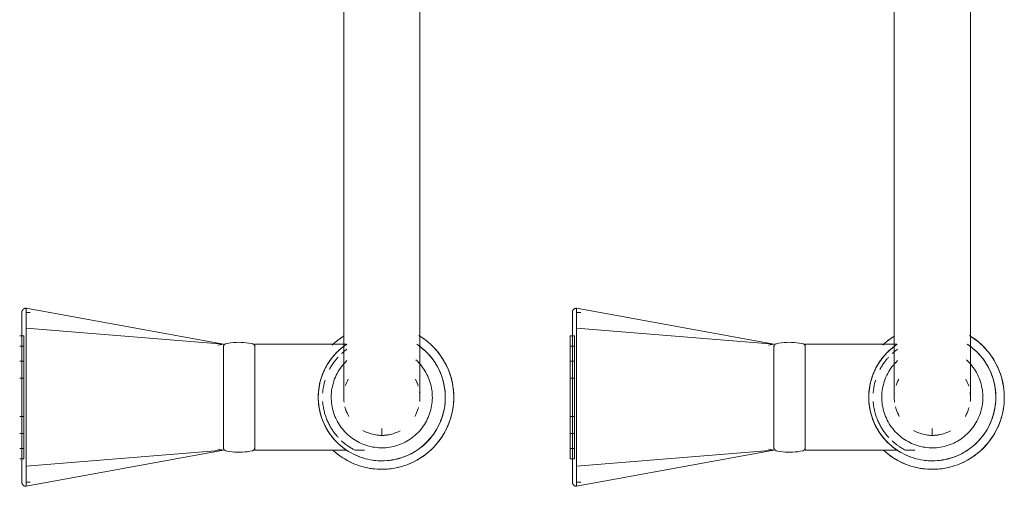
# Model space of a CAD drawing. Header units: millimetres. Extents: x -281 to 121694, y -16481 to 65128.
# Tile 108 of 256: x 14686 to 14919, y 33209 to 33319. Entities that reach past the tile are written whole.
import ezdxf

# ---------------------------------------------------------------- set-up
doc = ezdxf.new("R2010")
doc.units = ezdxf.units.MM
doc.layers.add('A--L74__VasteSanitaireVoorz', color=1, linetype='Continuous', lineweight=5)
doc.layers.add('A--L82__LosseGebruikersInvent', color=1, linetype='Continuous', lineweight=5)

# ---------------------------------------------------------------- blocks, each defined once
blk = doc.blocks.new('NLRS_82_FU_UN_spoekbak_gen_kad - spoelbak dxbxh 900x1200x957-V281-L_80_ 13')
at = {"layer": 'A--L74__VasteSanitaireVoorz'}
for p, q in [((37.39, -44.82), (84, -36.32)), ((84, -41.04), (84, -36.32)), ((167.39, -44.82), (214, -36.32)), ((214, -41.04), (214, -36.32)), ((84, -37.32), (83, -37.32)), ((214, -37.32), (213, -37.32)), ((37.39, -44.82), (84, -41.04)), ((84, -73.61), (84, -41.04)), ((167.39, -44.82), (214, -41.04)), ((214, -73.61), (214, -41.04)), ((85.5, -42.82), (84.5, -42.82)), ((84.5, -42.82), (84.5, -71.82)), ((84.5, -42.82), (84.5, -71.82)), ((85.5, -71.82), (85.5, -42.82)), ((85.5, -71.82), (85.5, -42.82)), ((215.5, -42.82), (214.5, -42.82)), ((214.5, -42.82), (214.5, -71.82)), ((214.5, -42.82), (214.5, -71.82)), ((6.3, -44.82), (4.1, -44.82)), ((30, -44.82), (8.29, -44.82)), ((30, -69.82), (30, -44.82)), ((38.71, -45.05), (37.39, -44.82)), ((37.39, -45.25), (37.39, -69.4)), ((85.5, -45.24), (84.5, -45.24)), ((84.5, -45.24), (84.5, -69.41)), ((84.5, -45.24), (84.5, -69.41)), ((84.5, -69.41), (84.5, -45.24)), ((84.5, -69.41), (84.5, -45.24)), ((85.5, -69.41), (85.5, -45.24)), ((85.5, -69.41), (85.5, -45.24)), ((85.5, -45.24), (85.5, -69.41)), ((85.5, -45.24), (85.5, -69.41)), ((136.3, -44.82), (134.1, -44.82)), ((160, -44.82), (138.29, -44.82)), ((160, -69.82), (160, -44.82)), ((168.71, -45.05), (167.39, -44.82)), ((167.39, -45.25), (167.39, -69.4)), ((215.5, -45.24), (214.5, -45.24)), ((214.5, -45.24), (214.5, -69.41)), ((214.5, -45.24), (214.5, -69.41)), ((214.5, -69.41), (214.5, -45.24)), ((214.5, -69.41), (214.5, -45.24)), ((0, -48.49), (0, -49.97)), ((85.5, -48.79), (84.5, -48.79)), ((84.5, -48.79), (84.5, -65.85)), ((84.5, -48.79), (84.5, -65.85)), ((84.5, -65.85), (84.5, -48.79)), ((84.5, -65.85), (84.5, -48.79)), ((85.5, -65.85), (85.5, -48.79)), ((85.5, -65.85), (85.5, -48.79)), ((85.5, -48.79), (85.5, -65.85)), ((85.5, -48.79), (85.5, -65.85)), ((130, -48.49), (130, -49.97)), ((215.5, -48.79), (214.5, -48.79)), ((214.5, -48.79), (214.5, -65.85)), ((214.5, -48.79), (214.5, -65.85)), ((214.5, -65.85), (214.5, -48.79)), ((214.5, -65.85), (214.5, -48.79)), ((85.5, -52.79), (84.5, -52.79)), ((84.5, -52.79), (84.5, -61.86)), ((84.5, -52.79), (84.5, -61.86)), ((84.5, -61.86), (84.5, -52.79)), ((84.5, -61.86), (84.5, -52.79)), ((85.5, -61.86), (85.5, -52.79)), ((85.5, -61.86), (85.5, -52.79)), ((85.5, -52.79), (85.5, -61.86)), ((85.5, -52.79), (85.5, -61.86)), ((215.5, -52.79), (214.5, -52.79)), ((214.5, -52.79), (214.5, -61.86)), ((214.5, -52.79), (214.5, -61.86)), ((214.5, -61.86), (214.5, -52.79)), ((214.5, -61.86), (214.5, -52.79)), ((84, -59.18), (84, -55.47)), ((214, -59.18), (214, -55.47)), ((84.5, -61.86), (85.5, -61.86)), ((214.5, -61.86), (215.5, -61.86)), ((84.5, -65.85), (85.5, -65.85)), ((214.5, -65.85), (215.5, -65.85)), ((37.39, -69.82), (38.71, -69.6)), ((84.5, -69.41), (85.5, -69.41)), ((167.39, -69.82), (168.71, -69.6)), ((214.5, -69.41), (215.5, -69.41)), ((8.39, -69.82), (30, -69.82)), ((37.39, -69.82), (84, -78.33)), ((37.39, -69.82), (84, -73.61)), ((84.5, -71.82), (85.5, -71.82)), ((138.39, -69.82), (160, -69.82)), ((167.39, -69.82), (214, -78.33)), ((167.39, -69.82), (214, -73.61)), ((214.5, -71.82), (215.5, -71.82)), ((84, -78.33), (84, -73.61)), ((214, -78.33), (214, -73.61)), ((83, -77.33), (84, -77.33)), ((213, -77.33), (214, -77.33)), ((-9, -87.32), (-9, -177.32)), ((9, -177.32), (9, -87.32)), ((121, -87.32), (121, -177.32)), ((139, -177.32), (139, -87.32))]:
    blk.add_line(p, q, dxfattribs=at)
at = {"layer": 'A--L74__VasteSanitaireVoorz', "flags": 128}
for points in [[(84, -36.32), (84.04, -36.32), (84.08, -36.32), (84.12, -36.33), (84.16, -36.33), (84.2, -36.34), (84.24, -36.35), (84.28, -36.36), (84.31, -36.37), (84.35, -36.38), (84.39, -36.4), (84.43, -36.41), (84.46, -36.43), (84.5, -36.45), (84.53, -36.47), (84.56, -36.49), (84.6, -36.52), (84.63, -36.54), (84.66, -36.57), (84.69, -36.59), (84.72, -36.62), (84.74, -36.65), (84.77, -36.68), (84.8, -36.71), (84.82, -36.75), (84.84, -36.78), (84.86, -36.81), (84.88, -36.85), (84.9, -36.88), (84.92, -36.92), (84.93, -36.96), (84.95, -36.99), (84.96, -37.03), (84.97, -37.07), (84.98, -37.11), (84.99, -37.15), (84.99, -37.19), (85, -37.23), (85, -37.27), (85, -37.31), (85, -37.32)], [(214, -36.32), (214.04, -36.32), (214.08, -36.32), (214.12, -36.33), (214.16, -36.33), (214.2, -36.34), (214.24, -36.35), (214.28, -36.36), (214.31, -36.37), (214.35, -36.38), (214.39, -36.4), (214.43, -36.41), (214.46, -36.43), (214.5, -36.45), (214.53, -36.47), (214.56, -36.49), (214.6, -36.52), (214.63, -36.54), (214.66, -36.57), (214.69, -36.59), (214.72, -36.62), (214.74, -36.65), (214.77, -36.68), (214.8, -36.71), (214.82, -36.75), (214.84, -36.78), (214.86, -36.81), (214.88, -36.85), (214.9, -36.88), (214.92, -36.92), (214.93, -36.96), (214.95, -36.99), (214.96, -37.03), (214.97, -37.07), (214.98, -37.11), (214.99, -37.15), (214.99, -37.19), (215, -37.23), (215, -37.27), (215, -37.31), (215, -37.32)], [(85, -37.32), (85, -37.32), (85, -37.34), (85, -37.36), (85, -37.4), (85, -37.43)], [(85, -41.36), (85, -41.14), (85, -40.92), (85, -40.7), (85, -40.49), (85, -40.28), (85, -40.07), (85, -39.87), (85, -39.68), (85, -39.49), (85, -39.31), (85, -39.13), (85, -38.97), (85, -38.8), (85, -38.65), (85, -38.5), (85, -38.36), (85, -38.23), (85, -38.11), (85, -37.99), (85, -37.89), (85, -37.79), (85, -37.7), (85, -37.62), (85, -37.55), (85, -37.49), (85, -37.44), (85, -37.39), (85, -37.36), (85, -37.34), (85, -37.32), (85, -37.32)], [(85, -37.43), (85, -37.84), (85, -38.33), (85, -38.89), (85, -39.53), (85, -40.24), (85, -41.03), (85, -41.88), (85, -42.81), (85, -43.8), (85, -44.86), (85, -45.99), (85, -47.18), (85, -48.43), (85, -49.74), (85, -51.11), (85, -52.53), (85, -53.39)], [(215, -37.32), (215, -37.32), (215, -37.34), (215, -37.36), (215, -37.4), (215, -37.43)], [(215, -41.36), (215, -41.14), (215, -40.92), (215, -40.7), (215, -40.49), (215, -40.28), (215, -40.07), (215, -39.87), (215, -39.68), (215, -39.49), (215, -39.31), (215, -39.13), (215, -38.97), (215, -38.8), (215, -38.65), (215, -38.5), (215, -38.36), (215, -38.23), (215, -38.11), (215, -37.99), (215, -37.89), (215, -37.79), (215, -37.7), (215, -37.62), (215, -37.55), (215, -37.49), (215, -37.44), (215, -37.39), (215, -37.36), (215, -37.34), (215, -37.32), (215, -37.32)], [(215, -37.43), (215, -37.84), (215, -38.33), (215, -38.89), (215, -39.53), (215, -40.24), (215, -41.03), (215, -41.88), (215, -42.81), (215, -43.8), (215, -44.86), (215, -45.99), (215, -47.18), (215, -48.43), (215, -49.74), (215, -51.11), (215, -52.53), (215, -53.39)], [(0, -40.32), (-0.68, -40.34), (-1.36, -40.38), (-2.04, -40.45), (-2.71, -40.54), (-3.38, -40.66), (-4.04, -40.81), (-4.7, -40.99), (-5.35, -41.19), (-5.99, -41.41), (-6.62, -41.67), (-7.24, -41.94), (-7.85, -42.25), (-8.45, -42.57), (-9.03, -42.92), (-9.6, -43.29), (-10.15, -43.69), (-10.69, -44.11), (-11.21, -44.54), (-11.71, -45), (-12.2, -45.48), (-12.66, -45.98), (-13.1, -46.49), (-13.53, -47.03), (-13.93, -47.57), (-14.31, -48.14), (-14.66, -48.72), (-14.99, -49.31), (-15.3, -49.92), (-15.59, -50.54), (-15.84, -51.16), (-16.08, -51.8), (-16.29, -52.45), (-16.47, -53.11), (-16.62, -53.77), (-16.75, -54.43), (-16.85, -55.11), (-16.93, -55.78), (-16.98, -56.46), (-17, -57.14), (-16.99, -57.82), (-16.96, -58.5), (-16.9, -59.18), (-16.81, -59.85), (-16.7, -60.52), (-16.56, -61.19), (-16.39, -61.85), (-16.19, -62.5), (-15.97, -63.14), (-15.73, -63.77), (-15.46, -64.4), (-15.16, -65.01), (-14.84, -65.61), (-14.5, -66.2), (-14.13, -66.77), (-13.74, -67.33), (-13.33, -67.87), (-12.9, -68.39), (-12.45, -68.9), (-11.97, -69.39), (-11.48, -69.86), (-10.97, -70.31), (-10.44, -70.74), (-9.9, -71.14), (-9.34, -71.53), (-8.76, -71.89)], [(11.48, -44.79), (10.97, -44.34), (10.44, -43.91), (9.9, -43.5), (9.34, -43.12), (8.76, -42.76), (8.17, -42.42), (7.57, -42.1), (6.96, -41.81), (6.33, -41.55), (5.69, -41.31), (5.05, -41.09), (4.4, -40.9), (3.74, -40.74), (3.07, -40.6), (2.4, -40.49), (1.72, -40.41), (1.05, -40.36), (0.37, -40.33), (0, -40.32)], [(85, -73.28), (85, -71.42), (85, -69.53), (85, -67.62), (85, -65.7), (85, -63.76), (85, -61.81), (85, -59.86), (85, -57.9), (85, -55.94), (85, -53.98), (85, -52.03), (85, -50.09), (85, -48.15), (85, -46.24), (85, -44.34), (85, -42.46), (85, -41.36)], [(130, -40.32), (129.32, -40.34), (128.64, -40.38), (127.96, -40.45), (127.29, -40.54), (126.62, -40.66), (125.96, -40.81), (125.3, -40.99), (124.65, -41.19), (124.01, -41.41), (123.38, -41.67), (122.76, -41.94), (122.15, -42.25), (121.55, -42.57), (120.97, -42.92), (120.4, -43.29), (119.85, -43.69), (119.31, -44.11), (118.79, -44.54), (118.29, -45), (117.8, -45.48), (117.34, -45.98), (116.9, -46.49), (116.47, -47.03), (116.07, -47.57), (115.69, -48.14), (115.34, -48.72), (115.01, -49.31), (114.7, -49.92), (114.41, -50.54), (114.16, -51.16), (113.92, -51.8), (113.71, -52.45), (113.53, -53.11), (113.38, -53.77), (113.25, -54.43), (113.15, -55.11), (113.07, -55.78), (113.02, -56.46), (113, -57.14), (113.01, -57.82), (113.04, -58.5), (113.1, -59.18), (113.19, -59.85), (113.3, -60.52), (113.44, -61.19), (113.61, -61.85), (113.81, -62.5), (114.03, -63.14), (114.27, -63.77), (114.54, -64.4), (114.84, -65.01), (115.16, -65.61), (115.5, -66.2), (115.87, -66.77), (116.26, -67.33), (116.67, -67.87), (117.1, -68.39), (117.55, -68.9), (118.03, -69.39), (118.52, -69.86), (119.03, -70.31), (119.56, -70.74), (120.1, -71.14), (120.66, -71.53), (121.24, -71.89)], [(141.48, -44.79), (140.97, -44.34), (140.44, -43.91), (139.9, -43.5), (139.34, -43.12), (138.76, -42.76), (138.17, -42.42), (137.57, -42.1), (136.96, -41.81), (136.33, -41.55), (135.69, -41.31), (135.05, -41.09), (134.4, -40.9), (133.74, -40.74), (133.07, -40.6), (132.4, -40.49), (131.72, -40.41), (131.05, -40.36), (130.37, -40.33), (130, -40.32)], [(215, -73.28), (215, -71.42), (215, -69.53), (215, -67.62), (215, -65.7), (215, -63.76), (215, -61.81), (215, -59.86), (215, -57.9), (215, -55.94), (215, -53.98), (215, -52.03), (215, -50.09), (215, -48.15), (215, -46.24), (215, -44.34), (215, -42.46), (215, -41.36)], [(0, -42.32), (-0.6, -42.34), (-1.2, -42.37), (-1.8, -42.43), (-2.39, -42.52), (-2.98, -42.62), (-3.57, -42.75), (-4.15, -42.91), (-4.72, -43.09), (-5.28, -43.29), (-5.84, -43.51), (-6.39, -43.75), (-6.93, -44.02), (-7.45, -44.31), (-7.97, -44.62), (-8.47, -44.94), (-8.96, -45.29), (-9.43, -45.66), (-9.89, -46.05), (-10.33, -46.45), (-10.76, -46.87), (-11.17, -47.31), (-11.56, -47.77), (-11.93, -48.24), (-12.29, -48.72), (-12.62, -49.22), (-12.94, -49.73), (-13.23, -50.25), (-13.5, -50.79), (-13.75, -51.33), (-13.98, -51.89), (-14.19, -52.45), (-14.37, -53.02), (-14.53, -53.6), (-14.67, -54.19), (-14.78, -54.77), (-14.87, -55.37), (-14.94, -55.96), (-14.98, -56.56), (-15, -57.16), (-14.99, -57.76), (-14.96, -58.36), (-14.91, -58.96), (-14.83, -59.55), (-14.73, -60.15), (-14.61, -60.73), (-14.46, -61.31), (-14.29, -61.89), (-14.09, -62.46), (-13.88, -63.02), (-13.64, -63.57), (-13.38, -64.11), (-13.1, -64.64), (-12.79, -65.15), (-12.47, -65.66), (-12.13, -66.15), (-11.76, -66.63), (-11.38, -67.09), (-10.98, -67.54), (-10.57, -67.97), (-10.13, -68.38), (-9.68, -68.78), (-9.22, -69.16), (-8.73, -69.52), (-8.24, -69.86)], [(8.47, -69.7), (8.96, -69.36), (9.43, -68.99), (9.89, -68.6), (10.33, -68.2), (10.76, -67.77), (11.17, -67.34), (11.56, -66.88), (11.93, -66.41), (12.29, -65.93), (12.62, -65.43), (12.94, -64.92), (13.23, -64.39), (13.5, -63.86), (13.75, -63.31), (13.98, -62.76), (14.19, -62.2), (14.37, -61.62), (14.53, -61.05), (14.67, -60.46), (14.78, -59.87), (14.87, -59.28), (14.94, -58.68), (14.98, -58.09), (15, -57.49), (14.99, -56.89), (14.96, -56.29), (14.91, -55.69), (14.83, -55.09), (14.73, -54.5), (14.61, -53.92), (14.46, -53.33), (14.29, -52.76), (14.09, -52.19), (13.88, -51.63), (13.64, -51.08), (13.38, -50.54), (13.1, -50.01), (12.79, -49.49), (12.47, -48.99), (12.13, -48.5), (11.76, -48.02), (11.38, -47.56), (10.98, -47.11), (10.57, -46.68), (10.13, -46.26), (9.68, -45.87), (9.22, -45.49), (8.73, -45.13), (8.24, -44.79), (7.73, -44.47), (7.21, -44.17), (6.68, -43.89), (6.14, -43.64), (5.59, -43.4), (5.02, -43.19), (4.46, -43), (3.88, -42.83), (3.3, -42.69), (2.71, -42.57), (2.12, -42.47), (1.52, -42.4), (0.92, -42.35), (0.32, -42.33), (0, -42.32)], [(130, -42.32), (129.4, -42.34), (128.8, -42.37), (128.2, -42.43), (127.61, -42.52), (127.02, -42.62), (126.43, -42.75), (125.85, -42.91), (125.28, -43.09), (124.72, -43.29), (124.16, -43.51), (123.61, -43.75), (123.07, -44.02), (122.55, -44.31), (122.03, -44.62), (121.53, -44.94), (121.04, -45.29), (120.57, -45.66), (120.11, -46.05), (119.67, -46.45), (119.24, -46.87), (118.83, -47.31), (118.44, -47.77), (118.07, -48.24), (117.71, -48.72), (117.38, -49.22), (117.06, -49.73), (116.77, -50.25), (116.5, -50.79), (116.25, -51.33), (116.02, -51.89), (115.81, -52.45), (115.63, -53.02), (115.47, -53.6), (115.33, -54.19), (115.22, -54.77), (115.13, -55.37), (115.06, -55.96), (115.02, -56.56), (115, -57.16), (115.01, -57.76), (115.04, -58.36), (115.09, -58.96), (115.17, -59.55), (115.27, -60.15), (115.39, -60.73), (115.54, -61.31), (115.71, -61.89), (115.91, -62.46), (116.12, -63.02), (116.36, -63.57), (116.62, -64.11), (116.9, -64.64), (117.21, -65.15), (117.53, -65.66), (117.87, -66.15), (118.24, -66.63), (118.62, -67.09), (119.02, -67.54), (119.43, -67.97), (119.87, -68.38), (120.32, -68.78), (120.78, -69.16), (121.27, -69.52), (121.76, -69.86)], [(138.47, -69.7), (138.96, -69.36), (139.43, -68.99), (139.89, -68.6), (140.33, -68.2), (140.76, -67.77), (141.17, -67.34), (141.56, -66.88), (141.93, -66.41), (142.29, -65.93), (142.62, -65.43), (142.94, -64.92), (143.23, -64.39), (143.5, -63.86), (143.75, -63.31), (143.98, -62.76), (144.19, -62.2), (144.37, -61.62), (144.53, -61.05), (144.67, -60.46), (144.78, -59.87), (144.87, -59.28), (144.94, -58.68), (144.98, -58.09), (145, -57.49), (144.99, -56.89), (144.96, -56.29), (144.91, -55.69), (144.83, -55.09), (144.73, -54.5), (144.61, -53.92), (144.46, -53.33), (144.29, -52.76), (144.09, -52.19), (143.88, -51.63), (143.64, -51.08), (143.38, -50.54), (143.1, -50.01), (142.79, -49.49), (142.47, -48.99), (142.13, -48.5), (141.76, -48.02), (141.38, -47.56), (140.98, -47.11), (140.57, -46.68), (140.13, -46.26), (139.68, -45.87), (139.22, -45.49), (138.73, -45.13), (138.24, -44.79), (137.73, -44.47), (137.21, -44.17), (136.68, -43.89), (136.14, -43.64), (135.59, -43.4), (135.02, -43.19), (134.46, -43), (133.88, -42.83), (133.3, -42.69), (132.71, -42.57), (132.12, -42.47), (131.52, -42.4), (130.92, -42.35), (130.32, -42.33), (130, -42.32)], [(0, -45.39), (-0.48, -45.4), (-0.95, -45.42), (-1.43, -45.47), (-1.9, -45.54), (-2.37, -45.62), (-2.84, -45.73), (-3.3, -45.85), (-3.76, -45.99), (-4.21, -46.15), (-4.65, -46.33), (-5.08, -46.52), (-5.51, -46.74), (-5.93, -46.96), (-6.34, -47.21), (-6.74, -47.47), (-7.13, -47.75), (-7.51, -48.04), (-7.87, -48.35), (-8.22, -48.67), (-8.56, -49.01), (-8.89, -49.36), (-9.2, -49.72), (-9.5, -50.09), (-9.78, -50.48), (-10.05, -50.87), (-10.3, -51.28), (-10.53, -51.7), (-10.75, -52.12), (-10.94, -52.56), (-11.13, -53), (-11.29, -53.45), (-11.44, -53.9), (-11.56, -54.36), (-11.67, -54.83), (-11.76, -55.29), (-11.84, -55.77), (-11.89, -56.24), (-11.92, -56.72), (-11.94, -57.2), (-11.93, -57.67), (-11.91, -58.15), (-11.87, -58.63), (-11.81, -59.1), (-11.72, -59.57), (-11.63, -60.04), (-11.51, -60.5), (-11.37, -60.96), (-11.22, -61.41), (-11.05, -61.85), (-10.86, -62.29), (-10.65, -62.72), (-10.42, -63.14), (-10.18, -63.56), (-9.93, -63.96), (-9.65, -64.35), (-9.36, -64.73), (-9.06, -65.1), (-8.74, -65.45), (-8.41, -65.8), (-8.06, -66.13)], [(8.22, -65.98), (8.56, -65.64), (8.89, -65.29), (9.2, -64.93), (9.5, -64.56), (9.78, -64.17), (10.05, -63.77), (10.3, -63.37), (10.53, -62.95), (10.75, -62.53), (10.94, -62.09), (11.13, -61.65), (11.29, -61.2), (11.44, -60.75), (11.56, -60.29), (11.67, -59.82), (11.76, -59.35), (11.84, -58.88), (11.89, -58.41), (11.92, -57.93), (11.94, -57.45), (11.93, -56.98), (11.91, -56.5), (11.87, -56.02), (11.81, -55.55), (11.72, -55.08), (11.63, -54.61), (11.51, -54.15), (11.37, -53.69), (11.22, -53.24), (11.05, -52.79), (10.86, -52.36), (10.65, -51.93), (10.42, -51.5), (10.18, -51.09), (9.93, -50.69), (9.65, -50.3), (9.36, -49.92), (9.06, -49.55), (8.74, -49.19), (8.41, -48.85), (8.06, -48.52), (7.71, -48.21), (7.33, -47.9), (6.95, -47.62), (6.56, -47.35), (6.15, -47.09), (5.74, -46.86), (5.32, -46.64), (4.89, -46.43), (4.45, -46.24), (4, -46.08), (3.55, -45.92), (3.09, -45.79), (2.62, -45.68), (2.16, -45.58), (1.68, -45.51), (1.21, -45.45), (0.73, -45.41), (0.26, -45.39), (0, -45.39)], [(30, -45.42), (30, -45.39), (30, -45.36), (30.01, -45.33), (30.01, -45.3), (30.01, -45.27), (30.02, -45.24), (30.03, -45.21), (30.04, -45.18), (30.05, -45.16), (30.06, -45.13), (30.07, -45.1), (30.08, -45.07), (30.1, -45.05), (30.11, -45.02), (30.13, -45), (30.15, -44.97), (30.17, -44.95), (30.19, -44.92), (30.21, -44.9), (30.23, -44.88), (30.25, -44.86), (30.27, -44.84), (30.3, -44.82), (30.32, -44.8), (30.34, -44.79), (30.37, -44.77), (30.4, -44.76), (30.42, -44.74), (30.45, -44.73), (30.48, -44.72), (30.51, -44.71), (30.53, -44.7), (30.56, -44.69), (30.59, -44.69)], [(30, -45.42), (30, -45.43), (30, -45.46), (30, -45.5), (30, -45.57), (30, -45.66), (30, -45.76), (30, -45.88), (30, -46.02), (30, -46.18), (30, -46.36), (30, -46.55), (30, -46.76), (30, -46.99), (30, -47.24), (30, -47.5), (30, -47.78), (30, -48.07), (30, -48.37), (30, -48.7), (30, -49.03), (30, -49.38), (30, -49.74), (30, -50.11), (30, -50.5), (30, -50.89), (30, -51.3), (30, -51.71), (30, -52.14), (30, -52.57), (30, -53.01), (30, -53.46), (30, -53.91), (30, -54.37), (30, -54.83), (30, -55.3), (30, -55.77), (30, -56.24), (30, -56.72), (30, -57.2), (30, -57.67), (30, -58.15), (30, -58.62), (30, -59.09), (30, -59.56), (30, -60.03), (30, -60.49), (30, -60.95), (30, -61.4), (30, -61.84), (30, -62.28), (30, -62.71), (30, -63.13), (30, -63.54), (30, -63.94), (30, -64.33), (30, -64.71), (30, -65.08), (30, -65.43), (30, -65.77), (30, -66.1), (30, -66.42), (30, -66.72), (30, -67), (30, -67.27), (30, -67.52), (30, -67.76), (30, -67.98), (30, -68.19), (30, -68.37), (30, -68.54), (30, -68.69), (30, -68.82), (30, -68.94), (30, -69.03), (30, -69.11), (30, -69.17), (30, -69.21), (30, -69.23), (30, -69.23)], [(30, -46.46), (30, -46.28), (30, -46.11), (30, -45.96), (30, -45.82), (30, -45.71), (30, -45.62), (30, -45.54), (30, -45.48), (30, -45.44), (30, -45.42), (30, -45.42)], [(30.59, -44.69), (31.18, -44.57), (31.78, -44.48), (32.37, -44.42), (32.97, -44.38), (33.57, -44.36), (34.17, -44.37), (34.77, -44.4), (35.37, -44.45), (35.96, -44.53), (36.55, -44.64), (36.8, -44.69)], [(36.8, -44.69), (36.83, -44.69), (36.86, -44.7), (36.88, -44.71), (36.91, -44.72), (36.94, -44.73), (36.97, -44.74), (36.99, -44.76), (37.02, -44.77), (37.05, -44.79), (37.07, -44.8), (37.1, -44.82), (37.12, -44.84), (37.14, -44.86), (37.16, -44.88), (37.18, -44.9), (37.21, -44.92), (37.22, -44.95), (37.24, -44.97), (37.26, -44.99), (37.28, -45.02), (37.29, -45.05), (37.31, -45.07), (37.32, -45.1), (37.33, -45.13), (37.34, -45.15), (37.35, -45.18), (37.36, -45.21), (37.37, -45.24), (37.38, -45.27), (37.38, -45.3), (37.39, -45.33), (37.39, -45.36), (37.39, -45.39), (37.39, -45.42)], [(37.39, -69.23), (37.39, -69.22), (37.39, -69.19), (37.39, -69.14), (37.39, -69.08), (37.39, -68.99), (37.39, -68.89), (37.39, -68.77), (37.39, -68.62), (37.39, -68.47), (37.39, -68.29), (37.39, -68.09), (37.39, -67.88), (37.39, -67.66), (37.39, -67.41), (37.39, -67.15), (37.39, -66.87), (37.39, -66.58), (37.39, -66.27), (37.39, -65.95), (37.39, -65.62), (37.39, -65.27), (37.39, -64.91), (37.39, -64.54), (37.39, -64.15), (37.39, -63.76), (37.39, -63.35), (37.39, -62.93), (37.39, -62.51), (37.39, -62.08), (37.39, -61.64), (37.39, -61.19), (37.39, -60.74), (37.39, -60.28), (37.39, -59.81), (37.39, -59.35), (37.39, -58.88), (37.39, -58.4), (37.39, -57.93), (37.39, -57.45), (37.39, -56.98), (37.39, -56.5), (37.39, -56.03), (37.39, -55.55), (37.39, -55.08), (37.39, -54.62), (37.39, -54.16), (37.39, -53.7), (37.39, -53.25), (37.39, -52.81), (37.39, -52.37), (37.39, -51.94), (37.39, -51.52), (37.39, -51.11), (37.39, -50.71), (37.39, -50.32), (37.39, -49.94), (37.39, -49.57), (37.39, -49.22), (37.39, -48.87), (37.39, -48.55), (37.39, -48.23), (37.39, -47.93), (37.39, -47.65), (37.39, -47.38), (37.39, -47.12), (37.39, -46.89), (37.39, -46.67), (37.39, -46.46), (37.39, -46.28), (37.39, -46.11), (37.39, -45.96), (37.39, -45.82), (37.39, -45.71), (37.39, -45.62), (37.39, -45.54), (37.39, -45.48), (37.39, -45.44), (37.39, -45.42), (37.39, -45.42)], [(37.39, -45.42), (37.39, -45.43), (37.39, -45.46), (37.39, -45.5), (37.39, -45.57), (37.39, -45.66), (37.39, -45.76), (37.39, -45.88), (37.39, -46.02), (37.39, -46.18), (37.39, -46.36)], [(130, -45.39), (129.52, -45.4), (129.05, -45.42), (128.57, -45.47), (128.1, -45.54), (127.63, -45.62), (127.16, -45.73), (126.7, -45.85), (126.24, -45.99), (125.79, -46.15), (125.35, -46.33), (124.92, -46.52), (124.49, -46.74), (124.07, -46.96), (123.66, -47.21), (123.26, -47.47), (122.87, -47.75), (122.49, -48.04), (122.13, -48.35), (121.78, -48.67), (121.44, -49.01), (121.11, -49.36), (120.8, -49.72), (120.5, -50.09), (120.22, -50.48), (119.95, -50.87), (119.7, -51.28), (119.47, -51.7), (119.25, -52.12), (119.06, -52.56), (118.87, -53), (118.71, -53.45), (118.56, -53.9), (118.44, -54.36), (118.33, -54.83), (118.24, -55.29), (118.16, -55.77), (118.11, -56.24), (118.08, -56.72), (118.06, -57.2), (118.07, -57.67), (118.09, -58.15), (118.13, -58.63), (118.19, -59.1), (118.28, -59.57), (118.37, -60.04), (118.49, -60.5), (118.63, -60.96), (118.78, -61.41), (118.95, -61.85), (119.14, -62.29), (119.35, -62.72), (119.58, -63.14), (119.82, -63.56), (120.07, -63.96), (120.35, -64.35), (120.64, -64.73), (120.94, -65.1), (121.26, -65.45), (121.59, -65.8), (121.94, -66.13)], [(138.22, -65.98), (138.56, -65.64), (138.89, -65.29), (139.2, -64.93), (139.5, -64.56), (139.78, -64.17), (140.05, -63.77), (140.3, -63.37), (140.53, -62.95), (140.75, -62.53), (140.94, -62.09), (141.13, -61.65), (141.29, -61.2), (141.44, -60.75), (141.56, -60.29), (141.67, -59.82), (141.76, -59.35), (141.84, -58.88), (141.89, -58.41), (141.92, -57.93), (141.94, -57.45), (141.93, -56.98), (141.91, -56.5), (141.87, -56.02), (141.81, -55.55), (141.72, -55.08), (141.63, -54.61), (141.51, -54.15), (141.37, -53.69), (141.22, -53.24), (141.05, -52.79), (140.86, -52.36), (140.65, -51.93), (140.42, -51.5), (140.18, -51.09), (139.93, -50.69), (139.65, -50.3), (139.36, -49.92), (139.06, -49.55), (138.74, -49.19), (138.41, -48.85), (138.06, -48.52), (137.71, -48.21), (137.33, -47.9), (136.95, -47.62), (136.56, -47.35), (136.15, -47.09), (135.74, -46.86), (135.32, -46.64), (134.89, -46.43), (134.45, -46.24), (134, -46.08), (133.55, -45.92), (133.09, -45.79), (132.62, -45.68), (132.16, -45.58), (131.68, -45.51), (131.21, -45.45), (130.73, -45.41), (130.26, -45.39), (130, -45.39)], [(160, -45.42), (160, -45.39), (160, -45.36), (160.01, -45.33), (160.01, -45.3), (160.01, -45.27), (160.02, -45.24), (160.03, -45.21), (160.04, -45.18), (160.05, -45.16), (160.06, -45.13), (160.07, -45.1), (160.08, -45.07), (160.1, -45.05), (160.11, -45.02), (160.13, -45), (160.15, -44.97), (160.17, -44.95), (160.19, -44.92), (160.21, -44.9), (160.23, -44.88), (160.25, -44.86), (160.27, -44.84), (160.3, -44.82), (160.32, -44.8), (160.34, -44.79), (160.37, -44.77), (160.4, -44.76), (160.42, -44.74), (160.45, -44.73), (160.48, -44.72), (160.51, -44.71), (160.53, -44.7), (160.56, -44.69), (160.59, -44.69)], [(160, -45.42), (160, -45.43), (160, -45.46), (160, -45.5), (160, -45.57), (160, -45.66), (160, -45.76), (160, -45.88), (160, -46.02), (160, -46.18), (160, -46.36), (160, -46.55), (160, -46.76), (160, -46.99), (160, -47.24), (160, -47.5), (160, -47.78), (160, -48.07), (160, -48.37), (160, -48.7), (160, -49.03), (160, -49.38), (160, -49.74), (160, -50.11), (160, -50.5), (160, -50.89), (160, -51.3), (160, -51.71), (160, -52.14), (160, -52.57), (160, -53.01), (160, -53.46), (160, -53.91), (160, -54.37), (160, -54.83), (160, -55.3), (160, -55.77), (160, -56.24), (160, -56.72), (160, -57.2), (160, -57.67), (160, -58.15), (160, -58.62), (160, -59.09), (160, -59.56), (160, -60.03), (160, -60.49), (160, -60.95), (160, -61.4), (160, -61.84), (160, -62.28), (160, -62.71), (160, -63.13), (160, -63.54), (160, -63.94), (160, -64.33), (160, -64.71), (160, -65.08), (160, -65.43), (160, -65.77), (160, -66.1), (160, -66.42), (160, -66.72), (160, -67), (160, -67.27), (160, -67.52), (160, -67.76), (160, -67.98), (160, -68.19), (160, -68.37), (160, -68.54), (160, -68.69), (160, -68.82), (160, -68.94), (160, -69.03), (160, -69.11), (160, -69.17), (160, -69.21), (160, -69.23), (160, -69.23)], [(160, -46.46), (160, -46.28), (160, -46.11), (160, -45.96), (160, -45.82), (160, -45.71), (160, -45.62), (160, -45.54), (160, -45.48), (160, -45.44), (160, -45.42), (160, -45.42)], [(160.59, -44.69), (161.18, -44.57), (161.78, -44.48), (162.37, -44.42), (162.97, -44.38), (163.57, -44.36), (164.17, -44.37), (164.77, -44.4), (165.37, -44.45), (165.96, -44.53), (166.55, -44.64), (166.8, -44.69)], [(166.8, -44.69), (166.83, -44.69), (166.86, -44.7), (166.88, -44.71), (166.91, -44.72), (166.94, -44.73), (166.97, -44.74), (166.99, -44.76), (167.02, -44.77), (167.05, -44.79), (167.07, -44.8), (167.1, -44.82), (167.12, -44.84), (167.14, -44.86), (167.16, -44.88), (167.18, -44.9), (167.21, -44.92), (167.22, -44.95), (167.24, -44.97), (167.26, -44.99), (167.28, -45.02), (167.29, -45.05), (167.31, -45.07), (167.32, -45.1), (167.33, -45.13), (167.34, -45.15), (167.35, -45.18), (167.36, -45.21), (167.37, -45.24), (167.38, -45.27), (167.38, -45.3), (167.39, -45.33), (167.39, -45.36), (167.39, -45.39), (167.39, -45.42)], [(167.39, -69.23), (167.39, -69.22), (167.39, -69.19), (167.39, -69.14), (167.39, -69.08), (167.39, -68.99), (167.39, -68.89), (167.39, -68.77), (167.39, -68.62), (167.39, -68.47), (167.39, -68.29), (167.39, -68.09), (167.39, -67.88), (167.39, -67.66), (167.39, -67.41), (167.39, -67.15), (167.39, -66.87), (167.39, -66.58), (167.39, -66.27), (167.39, -65.95), (167.39, -65.62), (167.39, -65.27), (167.39, -64.91), (167.39, -64.54), (167.39, -64.15), (167.39, -63.76), (167.39, -63.35), (167.39, -62.93), (167.39, -62.51), (167.39, -62.08), (167.39, -61.64), (167.39, -61.19), (167.39, -60.74), (167.39, -60.28), (167.39, -59.81), (167.39, -59.35), (167.39, -58.88), (167.39, -58.4), (167.39, -57.93), (167.39, -57.45), (167.39, -56.98), (167.39, -56.5), (167.39, -56.03), (167.39, -55.55), (167.39, -55.08), (167.39, -54.62), (167.39, -54.16), (167.39, -53.7), (167.39, -53.25), (167.39, -52.81), (167.39, -52.37), (167.39, -51.94), (167.39, -51.52), (167.39, -51.11), (167.39, -50.71), (167.39, -50.32), (167.39, -49.94), (167.39, -49.57), (167.39, -49.22), (167.39, -48.87), (167.39, -48.55), (167.39, -48.23), (167.39, -47.93), (167.39, -47.65), (167.39, -47.38), (167.39, -47.12), (167.39, -46.89), (167.39, -46.67), (167.39, -46.46), (167.39, -46.28), (167.39, -46.11), (167.39, -45.96), (167.39, -45.82), (167.39, -45.71), (167.39, -45.62), (167.39, -45.54), (167.39, -45.48), (167.39, -45.44), (167.39, -45.42), (167.39, -45.42)], [(167.39, -45.42), (167.39, -45.43), (167.39, -45.46), (167.39, -45.5), (167.39, -45.57), (167.39, -45.66), (167.39, -45.76), (167.39, -45.88), (167.39, -46.02), (167.39, -46.18), (167.39, -46.36)], [(-4.33, -49.43), (-4.01, -49.27), (-3.68, -49.11), (-3.35, -48.97), (-3.01, -48.84), (-2.67, -48.73), (-2.33, -48.63), (-1.98, -48.54), (-1.63, -48.47), (-1.27, -48.41), (-0.91, -48.37), (-0.55, -48.34), (-0.19, -48.33), (0, -48.32)], [(0, -48.32), (0.36, -48.33), (0.72, -48.35), (1.08, -48.39), (1.43, -48.44), (1.79, -48.5), (2.14, -48.58), (2.49, -48.67), (2.83, -48.78), (3.17, -48.9), (3.5, -49.03), (3.83, -49.18), (4.16, -49.34), (4.47, -49.51)], [(125.67, -49.43), (125.99, -49.27), (126.32, -49.11), (126.65, -48.97), (126.99, -48.84), (127.33, -48.73), (127.67, -48.63), (128.02, -48.54), (128.37, -48.47), (128.73, -48.41), (129.09, -48.37), (129.45, -48.34), (129.81, -48.33), (130, -48.32)], [(130, -48.32), (130.36, -48.33), (130.72, -48.35), (131.08, -48.39), (131.43, -48.44), (131.79, -48.5), (132.14, -48.58), (132.49, -48.67), (132.83, -48.78), (133.17, -48.9), (133.5, -49.03), (133.83, -49.18), (134.16, -49.34), (134.47, -49.51)], [(85, -53.39), (85, -53.57), (85, -53.76), (85, -53.96), (85, -54.16), (85, -54.37), (85, -54.58), (85, -54.79), (85, -55.01), (85, -55.24), (85, -55.46), (85, -55.69), (85, -55.92), (85, -56.16), (85, -56.4), (85, -56.63), (85, -56.87), (85, -57.11), (85, -57.35), (85, -57.59), (85, -57.83), (85, -58.07), (85, -58.31), (85, -58.54), (85, -58.78), (85, -59.01), (85, -59.24), (85, -59.46), (85, -59.69), (85, -59.9), (85, -60.12), (85, -60.33), (85, -60.53), (85, -60.73), (85, -60.93), (85, -61.12), (85, -61.26)], [(215, -53.39), (215, -53.57), (215, -53.76), (215, -53.96), (215, -54.16), (215, -54.37), (215, -54.58), (215, -54.79), (215, -55.01), (215, -55.24), (215, -55.46), (215, -55.69), (215, -55.92), (215, -56.16), (215, -56.4), (215, -56.63), (215, -56.87), (215, -57.11), (215, -57.35), (215, -57.59), (215, -57.83), (215, -58.07), (215, -58.31), (215, -58.54), (215, -58.78), (215, -59.01), (215, -59.24), (215, -59.46), (215, -59.69), (215, -59.9), (215, -60.12), (215, -60.33), (215, -60.53), (215, -60.73), (215, -60.93), (215, -61.12), (215, -61.26)], [(-8.68, -54.93), (-8.57, -54.59), (-8.46, -54.24)], [(8.51, -54.4), (8.62, -54.74), (8.72, -55.09)], [(121.32, -54.93), (121.43, -54.59), (121.54, -54.24)], [(138.51, -54.4), (138.62, -54.74), (138.72, -55.09)], [(-8.92, -58.5), (-8.96, -58.14), (-8.99, -57.78), (-9, -57.42), (-9, -57.06), (-8.98, -56.7), (-8.95, -56.34)], [(-9, -57.32), (-9, -57.35), (-9, -57.42), (-9, -57.54), (-9, -57.71), (-9, -57.92), (-9, -58.18), (-9, -58.49), (-9, -58.85), (-9, -59.25), (-9, -59.69), (-9, -60.18), (-9, -60.71), (-9, -61.29), (-9, -61.91), (-9, -62.56), (-9, -63.26), (-9, -64), (-9, -64.77), (-9, -65.58), (-9, -66.42), (-9, -67.3), (-9, -68.21), (-9, -69.15), (-9, -70.12), (-9, -71.11), (-9, -72.14), (-9, -73.18), (-9, -74.25), (-9, -75.34), (-9, -76.45), (-9, -77.58), (-9, -78.72), (-9, -79.88), (-9, -81.05), (-9, -82.22), (-9, -83.41), (-9, -84.6), (-9, -85.8), (-9, -87), (-9, -87.32)], [(8.92, -56.15), (8.96, -56.51), (8.99, -56.87), (9, -57.23), (9, -57.59), (8.98, -57.95), (8.95, -58.3)], [(9, -87.32), (9, -86.12), (9, -84.93), (9, -83.73), (9, -82.54), (9, -81.36), (9, -80.19), (9, -79.03), (9, -77.89), (9, -76.76), (9, -75.64), (9, -74.55), (9, -73.47), (9, -72.42), (9, -71.39), (9, -70.38), (9, -69.41), (9, -68.46), (9, -67.54), (9, -66.66), (9, -65.8), (9, -64.98), (9, -64.2), (9, -63.46), (9, -62.75), (9, -62.08), (9, -61.45), (9, -60.87), (9, -60.32), (9, -59.82), (9, -59.36), (9, -58.95), (9, -58.58), (9, -58.26), (9, -57.99), (9, -57.76), (9, -57.58), (9, -57.45), (9, -57.36), (9, -57.33)], [(121.08, -58.5), (121.04, -58.14), (121.01, -57.78), (121, -57.42), (121, -57.06), (121.02, -56.7), (121.05, -56.34)], [(121, -57.32), (121, -57.35), (121, -57.42), (121, -57.54), (121, -57.71), (121, -57.92), (121, -58.18), (121, -58.49), (121, -58.85), (121, -59.25), (121, -59.69), (121, -60.18), (121, -60.71), (121, -61.29), (121, -61.91), (121, -62.56), (121, -63.26), (121, -64), (121, -64.77), (121, -65.58), (121, -66.42), (121, -67.3), (121, -68.21), (121, -69.15), (121, -70.12), (121, -71.11), (121, -72.14), (121, -73.18), (121, -74.25), (121, -75.34), (121, -76.45), (121, -77.58), (121, -78.72), (121, -79.88), (121, -81.05), (121, -82.22), (121, -83.41), (121, -84.6), (121, -85.8), (121, -87), (121, -87.32)], [(138.92, -56.15), (138.96, -56.51), (138.99, -56.87), (139, -57.23), (139, -57.59), (138.98, -57.95), (138.95, -58.3)], [(139, -87.32), (139, -86.12), (139, -84.93), (139, -83.73), (139, -82.54), (139, -81.36), (139, -80.19), (139, -79.03), (139, -77.89), (139, -76.76), (139, -75.64), (139, -74.55), (139, -73.47), (139, -72.42), (139, -71.39), (139, -70.38), (139, -69.41), (139, -68.46), (139, -67.54), (139, -66.66), (139, -65.8), (139, -64.98), (139, -64.2), (139, -63.46), (139, -62.75), (139, -62.08), (139, -61.45), (139, -60.87), (139, -60.32), (139, -59.82), (139, -59.36), (139, -58.95), (139, -58.58), (139, -58.26), (139, -57.99), (139, -57.76), (139, -57.58), (139, -57.45), (139, -57.36), (139, -57.33)], [(-8.1, -61.25), (-8.25, -60.92), (-8.39, -60.59), (-8.51, -60.25), (-8.62, -59.9)], [(8.57, -60.06), (8.46, -60.4), (8.33, -60.74), (8.18, -61.07), (8.03, -61.39)], [(121.9, -61.25), (121.75, -60.92), (121.61, -60.59), (121.49, -60.25), (121.38, -59.9)], [(138.57, -60.06), (138.46, -60.4), (138.33, -60.74), (138.18, -61.07), (138.03, -61.39)], [(85, -61.26), (85, -62.71), (85, -64.11), (85, -65.46), (85, -66.74), (85, -67.97), (85, -69.13), (85, -70.23), (85, -71.26), (85, -72.23), (85, -73.13), (85, -73.95), (85, -74.71), (85, -75.39), (85, -76), (85, -76.53), (85, -76.99), (85, -77.22)], [(215, -61.26), (215, -62.71), (215, -64.11), (215, -65.46), (215, -66.74), (215, -67.97), (215, -69.13), (215, -70.23), (215, -71.26), (215, -72.23), (215, -73.13), (215, -73.95), (215, -74.71), (215, -75.39), (215, -76), (215, -76.53), (215, -76.99), (215, -77.22)], [(9.03, -71.73), (9.6, -71.35), (10.15, -70.96), (10.69, -70.54), (11.21, -70.1), (11.71, -69.65)], [(30, -69.23), (30, -69.22), (30, -69.19), (30, -69.14), (30, -69.08), (30, -68.99), (30, -68.89), (30, -68.77), (30, -68.62), (30, -68.47), (30, -68.29)], [(30.59, -69.96), (30.57, -69.96), (30.54, -69.95), (30.51, -69.94), (30.48, -69.93), (30.45, -69.92), (30.42, -69.9), (30.4, -69.89), (30.37, -69.88), (30.35, -69.86), (30.32, -69.84), (30.3, -69.83), (30.27, -69.81), (30.25, -69.79), (30.23, -69.77), (30.21, -69.75), (30.19, -69.72), (30.17, -69.7), (30.15, -69.68), (30.13, -69.65), (30.12, -69.63), (30.1, -69.6), (30.09, -69.58), (30.07, -69.55), (30.06, -69.52), (30.05, -69.49), (30.04, -69.47), (30.03, -69.44), (30.02, -69.41), (30.02, -69.38), (30.01, -69.35), (30.01, -69.32), (30, -69.29), (30, -69.26), (30, -69.23)], [(37.39, -69.23), (37.39, -69.26), (37.39, -69.29), (37.39, -69.32), (37.38, -69.35), (37.38, -69.38), (37.37, -69.41), (37.36, -69.44), (37.35, -69.46), (37.34, -69.49), (37.33, -69.52), (37.32, -69.55), (37.31, -69.57), (37.29, -69.6), (37.28, -69.63), (37.26, -69.65), (37.24, -69.68), (37.23, -69.7), (37.21, -69.72), (37.19, -69.75), (37.17, -69.77), (37.14, -69.79), (37.12, -69.81), (37.1, -69.83), (37.07, -69.84), (37.05, -69.86), (37.02, -69.88), (37, -69.89), (36.97, -69.9), (36.94, -69.92), (36.91, -69.93), (36.89, -69.94), (36.86, -69.95), (36.83, -69.96), (36.8, -69.96)], [(37.39, -68.19), (37.39, -68.37), (37.39, -68.54), (37.39, -68.69), (37.39, -68.82), (37.39, -68.94), (37.39, -69.03), (37.39, -69.11), (37.39, -69.17), (37.39, -69.21), (37.39, -69.23), (37.39, -69.23)], [(139.03, -71.73), (139.6, -71.35), (140.15, -70.96), (140.69, -70.54), (141.21, -70.1), (141.71, -69.65)], [(160, -69.23), (160, -69.22), (160, -69.19), (160, -69.14), (160, -69.08), (160, -68.99), (160, -68.89), (160, -68.77), (160, -68.62), (160, -68.47), (160, -68.29)], [(160.59, -69.96), (160.57, -69.96), (160.54, -69.95), (160.51, -69.94), (160.48, -69.93), (160.45, -69.92), (160.42, -69.9), (160.4, -69.89), (160.37, -69.88), (160.35, -69.86), (160.32, -69.84), (160.3, -69.83), (160.27, -69.81), (160.25, -69.79), (160.23, -69.77), (160.21, -69.75), (160.19, -69.72), (160.17, -69.7), (160.15, -69.68), (160.13, -69.65), (160.12, -69.63), (160.1, -69.6), (160.09, -69.58), (160.07, -69.55), (160.06, -69.52), (160.05, -69.49), (160.04, -69.47), (160.03, -69.44), (160.02, -69.41), (160.02, -69.38), (160.01, -69.35), (160.01, -69.32), (160, -69.29), (160, -69.26), (160, -69.23)], [(167.39, -69.23), (167.39, -69.26), (167.39, -69.29), (167.39, -69.32), (167.38, -69.35), (167.38, -69.38), (167.37, -69.41), (167.36, -69.44), (167.35, -69.46), (167.34, -69.49), (167.33, -69.52), (167.32, -69.55), (167.31, -69.57), (167.29, -69.6), (167.28, -69.63), (167.26, -69.65), (167.24, -69.68), (167.23, -69.7), (167.21, -69.72), (167.19, -69.75), (167.17, -69.77), (167.14, -69.79), (167.12, -69.81), (167.1, -69.83), (167.07, -69.84), (167.05, -69.86), (167.02, -69.88), (167, -69.89), (166.97, -69.9), (166.94, -69.92), (166.91, -69.93), (166.89, -69.94), (166.86, -69.95), (166.83, -69.96), (166.8, -69.96)], [(167.39, -68.19), (167.39, -68.37), (167.39, -68.54), (167.39, -68.69), (167.39, -68.82), (167.39, -68.94), (167.39, -69.03), (167.39, -69.11), (167.39, -69.17), (167.39, -69.21), (167.39, -69.23), (167.39, -69.23)], [(36.8, -69.96), (36.21, -70.07), (35.61, -70.16), (35.02, -70.23), (34.42, -70.27), (33.82, -70.29), (33.22, -70.28), (32.62, -70.25), (32.02, -70.19), (31.43, -70.11), (30.84, -70.01), (30.59, -69.96)], [(166.8, -69.96), (166.21, -70.07), (165.61, -70.16), (165.02, -70.23), (164.42, -70.27), (163.82, -70.29), (163.22, -70.28), (162.62, -70.25), (162.02, -70.19), (161.43, -70.11), (160.84, -70.01), (160.59, -69.96)], [(85, -77.33), (85, -77.32), (85, -77.31), (85, -77.29), (85, -77.25), (85, -77.21), (85, -77.16), (85, -77.1), (85, -77.02), (85, -76.94), (85, -76.86), (85, -76.76), (85, -76.65), (85, -76.54), (85, -76.41), (85, -76.28), (85, -76.14), (85, -75.99), (85, -75.84), (85, -75.68), (85, -75.51), (85, -75.33), (85, -75.15), (85, -74.96), (85, -74.77), (85, -74.57), (85, -74.37), (85, -74.16), (85, -73.94), (85, -73.73), (85, -73.5), (85, -73.28)], [(215, -77.33), (215, -77.32), (215, -77.31), (215, -77.29), (215, -77.25), (215, -77.21), (215, -77.16), (215, -77.1), (215, -77.02), (215, -76.94), (215, -76.86), (215, -76.76), (215, -76.65), (215, -76.54), (215, -76.41), (215, -76.28), (215, -76.14), (215, -75.99), (215, -75.84), (215, -75.68), (215, -75.51), (215, -75.33), (215, -75.15), (215, -74.96), (215, -74.77), (215, -74.57), (215, -74.37), (215, -74.16), (215, -73.94), (215, -73.73), (215, -73.5), (215, -73.28)], [(85, -77.33), (85, -77.37), (85, -77.41), (84.99, -77.45), (84.99, -77.49), (84.98, -77.53), (84.97, -77.57), (84.96, -77.61), (84.95, -77.64), (84.94, -77.68), (84.92, -77.72), (84.9, -77.76), (84.89, -77.79), (84.87, -77.83), (84.85, -77.86), (84.83, -77.89), (84.8, -77.93), (84.78, -77.96), (84.75, -77.99), (84.72, -78.02), (84.7, -78.05), (84.67, -78.07), (84.64, -78.1), (84.61, -78.12), (84.57, -78.15), (84.54, -78.17), (84.51, -78.19), (84.47, -78.21), (84.44, -78.23), (84.4, -78.25), (84.36, -78.26), (84.32, -78.27), (84.29, -78.29), (84.25, -78.3), (84.21, -78.31), (84.17, -78.31), (84.13, -78.32), (84.09, -78.33), (84.05, -78.33), (84.01, -78.33), (84, -78.33)], [(85, -77.22), (85, -77.26), (85, -77.29), (85, -77.31), (85, -77.33), (85, -77.33)], [(215, -77.33), (215, -77.37), (215, -77.41), (214.99, -77.45), (214.99, -77.49), (214.98, -77.53), (214.97, -77.57), (214.96, -77.61), (214.95, -77.64), (214.94, -77.68), (214.92, -77.72), (214.9, -77.76), (214.89, -77.79), (214.87, -77.83), (214.85, -77.86), (214.83, -77.89), (214.8, -77.93), (214.78, -77.96), (214.75, -77.99), (214.72, -78.02), (214.7, -78.05), (214.67, -78.07), (214.64, -78.1), (214.61, -78.12), (214.57, -78.15), (214.54, -78.17), (214.51, -78.19), (214.47, -78.21), (214.44, -78.23), (214.4, -78.25), (214.36, -78.26), (214.32, -78.27), (214.29, -78.29), (214.25, -78.3), (214.21, -78.31), (214.17, -78.31), (214.13, -78.32), (214.09, -78.33), (214.05, -78.33), (214.01, -78.33), (214, -78.33)], [(215, -77.22), (215, -77.26), (215, -77.29), (215, -77.31), (215, -77.33), (215, -77.33)]]:
    blk.add_lwpolyline(points, dxfattribs=at)
at = {"layer": 'A--L74__VasteSanitaireVoorz'}
for centre, radius, start, end in [((0, -57.32), 17, 111.152, 238.6989), ((0, -57.32), 17, 90, 104.9714), ((0, -57.32), 17, 75.0026, 90), ((0, -57.32), 17, 49.3307, 68.7456), ((130, -57.32), 17, 111.152, 238.6989), ((130, -57.32), 17, 90, 104.9714), ((130, -57.32), 17, 75.0026, 90), ((0, -57.32), 15, 90, 235.403), ((0, -57.32), 15, 82.7828, 90), ((0, -57.32), 15, 64.2332, 74.1694), ((130, -57.32), 15, 90, 235.403), ((130, -57.32), 15, 82.7828, 90), ((130, -57.32), 15, 64.2332, 74.1694), ((130, -57.32), 17, 49.3307, 65.3409), ((0, -57.32), 15, 45.7612, 60.3702), ((130, -57.32), 15, 45.7612, 60.3702), ((0, -57.32), 9, 90, 101.5585), ((0, -57.32), 9, 90, 101.5585), ((0, -57.32), 9, 90, 101.5585), ((0, -57.32), 9, 78.4415, 90), ((0, -57.32), 9, 78.4415, 90), ((0, -57.32), 9, 78.4415, 90), ((0, -57.32), 15, 28.9705, 44.2753), ((130, -57.32), 9, 90, 101.5585), ((130, -57.32), 9, 90, 101.5585), ((130, -57.32), 9, 90, 101.5585), ((130, -57.32), 9, 78.4415, 90), ((130, -57.32), 9, 78.4415, 90), ((130, -57.32), 9, 78.4415, 90), ((130, -57.32), 15, 28.9705, 44.2753), ((0, -57.32), 9, 150, 161.5585), ((0, -57.32), 9, 150, 161.5585), ((0, -57.32), 9, 150, 161.5585), ((0, -57.32), 9, 18.4415, 30), ((0, -57.32), 9, 18.4415, 30), ((0, -57.32), 9, 18.4415, 30), ((0, -57.32), 15, 1.8316, 22.8028), ((130, -57.32), 9, 150, 161.5585), ((130, -57.32), 9, 150, 161.5585), ((130, -57.32), 9, 150, 161.5585), ((130, -57.32), 9, 18.4415, 30), ((130, -57.32), 9, 18.4415, 30), ((130, -57.32), 9, 18.4415, 30), ((130, -57.32), 15, 1.8316, 22.8028), ((0, -57.32), 15, 343.9594, 358.1699), ((130, -57.32), 15, 343.9594, 358.1699), ((0, -57.32), 9, 198.4415, 208.2372), ((0, -57.32), 9, 198.4415, 208.2372), ((0, -57.32), 9, 198.4415, 208.2372), ((0, -57.32), 9, 331.8368, 341.5585), ((0, -57.32), 9, 331.8368, 341.5585), ((0, -57.32), 9, 331.8368, 341.5585), ((130, -57.32), 9, 198.4415, 208.2372), ((130, -57.32), 9, 198.4415, 208.2372), ((130, -57.32), 9, 198.4415, 208.2372), ((130, -57.32), 9, 331.8368, 341.5585), ((130, -57.32), 9, 331.8368, 341.5585), ((130, -57.32), 9, 331.8368, 341.5585), ((0, -57.32), 15, 315.7259, 331.034), ((130, -57.32), 15, 315.7259, 331.034), ((0, -57.32), 15, 305.1402, 314.2381), ((130, -57.32), 15, 305.1402, 314.2381), ((0, -57.32), 17, 301.8473, 310.6693), ((130, -57.32), 17, 301.8473, 310.6693)]:
    blk.add_arc(centre, radius, start, end, dxfattribs=at)
for points, knots in [([(6.3, -44.82), (6.43, -44.89), (6.7, -45.02), (7.15, -45.29), (7.45, -45.47), (7.69, -45.62), (7.95, -45.8), (8.33, -46.07), (8.85, -46.47), (9.28, -46.84), (9.5, -47.04)], [0, 0, 0, 0, 0.0555556, 0.0833333, 0.0972222, 0.1111111, 0.125, 0.1388889, 0.1666667, 0.1944444, 0.1944444, 0.1944444, 0.1944444]), ([(8.29, -69.82), (8.37, -69.77), (8.57, -69.64), (8.94, -69.37), (9.19, -69.18), (9.39, -69.03), (9.61, -68.84), (9.94, -68.56), (10.39, -68.15), (10.95, -67.58), (11.51, -66.96), (12.05, -66.28), (12.75, -65.26), (13.4, -64.12), (13.96, -62.84), (14.33, -61.82), (14.62, -60.74), (14.91, -59.27), (15.03, -57.72), (14.97, -56.14), (14.79, -54.63), (14.36, -52.8), (13.7, -51.14), (13.08, -49.96), (12.58, -49.13), (12.04, -48.37), (11.51, -47.69), (10.95, -47.06), (10.39, -46.49), (9.94, -46.08), (9.61, -45.8), (9.39, -45.62), (9.18, -45.46), (8.94, -45.28), (8.57, -45.01), (8.37, -44.88), (8.29, -44.82)], [0, 0, 0, 0, 0.055556, 0.083333, 0.097222, 0.111111, 0.125, 0.138889, 0.166667, 0.194444, 0.222222, 0.25, 0.277778, 0.333333, 0.361111, 0.388889, 0.416667, 0.444444, 0.5, 0.527778, 0.555556, 0.611111, 0.666667, 0.694444, 0.722222, 0.75, 0.777778, 0.805556, 0.833333, 0.861111, 0.875, 0.888889, 0.902778, 0.916667, 0.944444, 1, 1, 1, 1]), ([(136.3, -44.82), (136.43, -44.89), (136.7, -45.02), (137.15, -45.29), (137.45, -45.47), (137.69, -45.62), (137.95, -45.8), (138.33, -46.07), (138.85, -46.47), (139.28, -46.84), (139.5, -47.04)], [0, 0, 0, 0, 0.0555556, 0.0833333, 0.0972222, 0.1111111, 0.125, 0.1388889, 0.1666667, 0.1944444, 0.1944444, 0.1944444, 0.1944444]), ([(138.29, -69.82), (138.37, -69.77), (138.57, -69.64), (138.94, -69.37), (139.19, -69.18), (139.39, -69.03), (139.61, -68.84), (139.94, -68.56), (140.39, -68.15), (140.95, -67.58), (141.51, -66.96), (142.05, -66.28), (142.75, -65.26), (143.4, -64.12), (143.96, -62.84), (144.33, -61.82), (144.62, -60.74), (144.91, -59.27), (145.03, -57.72), (144.97, -56.14), (144.79, -54.63), (144.36, -52.8), (143.7, -51.14), (143.08, -49.96), (142.58, -49.13), (142.04, -48.37), (141.51, -47.69), (140.95, -47.06), (140.39, -46.49), (139.94, -46.08), (139.61, -45.8), (139.39, -45.62), (139.18, -45.46), (138.94, -45.28), (138.57, -45.01), (138.37, -44.88), (138.29, -44.82)], [0, 0, 0, 0, 0.055556, 0.083333, 0.097222, 0.111111, 0.125, 0.138889, 0.166667, 0.194444, 0.222222, 0.25, 0.277778, 0.333333, 0.361111, 0.388889, 0.416667, 0.444444, 0.5, 0.527778, 0.555556, 0.611111, 0.666667, 0.694444, 0.722222, 0.75, 0.777778, 0.805556, 0.833333, 0.861111, 0.875, 0.888889, 0.902778, 0.916667, 0.944444, 1, 1, 1, 1]), ([(10.3, -47.85), (10.45, -48), (10.79, -48.39), (11.32, -49.06), (11.87, -49.88), (12.38, -50.77), (12.85, -51.73), (13.25, -52.76), (13.58, -53.85), (13.83, -55.03), (13.93, -55.88), (13.97, -56.35)], [0.2305109, 0.2305109, 0.2305109, 0.2305109, 0.25, 0.2777778, 0.3055556, 0.3333333, 0.3611111, 0.3888889, 0.4166667, 0.4444444, 0.4772922, 0.4772922, 0.4772922, 0.4772922]), ([(140.3, -47.85), (140.45, -48), (140.79, -48.39), (141.32, -49.06), (141.87, -49.88), (142.38, -50.77), (142.85, -51.73), (143.25, -52.76), (143.58, -53.85), (143.83, -55.03), (143.93, -55.88), (143.97, -56.35)], [0.2305109, 0.2305109, 0.2305109, 0.2305109, 0.25, 0.2777778, 0.3055556, 0.3333333, 0.3611111, 0.3888889, 0.4166667, 0.4444444, 0.4772922, 0.4772922, 0.4772922, 0.4772922]), ([(13.97, -58.3), (13.96, -58.37), (13.92, -58.84), (13.79, -59.88), (13.57, -60.82), (13.4, -61.37)], [0.52279602, 0.52279602, 0.52279602, 0.52279602, 0.52777778, 0.55555556, 0.59787915, 0.59787915, 0.59787915, 0.59787915]), ([(143.97, -58.3), (143.96, -58.37), (143.92, -58.84), (143.79, -59.88), (143.57, -60.82), (143.4, -61.37)], [0.52279602, 0.52279602, 0.52279602, 0.52279602, 0.52777778, 0.55555556, 0.59787915, 0.59787915, 0.59787915, 0.59787915]), ([(12.38, -63.87), (12.3, -64.02), (12.13, -64.32), (11.78, -64.9), (11.32, -65.58), (10.79, -66.26), (10.45, -66.65), (10.3, -66.8)], [0.6666667, 0.6666667, 0.6666667, 0.6666667, 0.6805556, 0.6944444, 0.7222222, 0.75, 0.7695525, 0.7695525, 0.7695525, 0.7695525]), ([(142.38, -63.87), (142.3, -64.02), (142.13, -64.32), (141.78, -64.9), (141.32, -65.58), (140.79, -66.26), (140.45, -66.65), (140.3, -66.8)], [0.6666667, 0.6666667, 0.6666667, 0.6666667, 0.6805556, 0.6944444, 0.7222222, 0.75, 0.7695525, 0.7695525, 0.7695525, 0.7695525])]:
    blk.add_open_spline(points, degree=3, knots=knots, dxfattribs=at)
for points in [[(9.5, -67.61), (9.28, -67.81), (8.85, -68.18), (8.44, -68.5), (8.24, -68.64)], [(139.5, -67.61), (139.28, -67.81), (138.85, -68.18), (138.44, -68.5), (138.24, -68.64)]]:
    blk.add_open_spline(points, degree=3, dxfattribs=at)

msp = doc.modelspace()

# ---------------------------------------------------------------- block references
at = {"layer": 'A--L82__LosseGebruikersInvent', "rotation": 180}
msp.add_blockref('NLRS_82_FU_UN_spoekbak_gen_kad - spoelbak dxbxh 900x1200x957-V281-L_80_ 13', (14901.75, 33172.68), dxfattribs=at)

doc.saveas('drawing.dxf')
